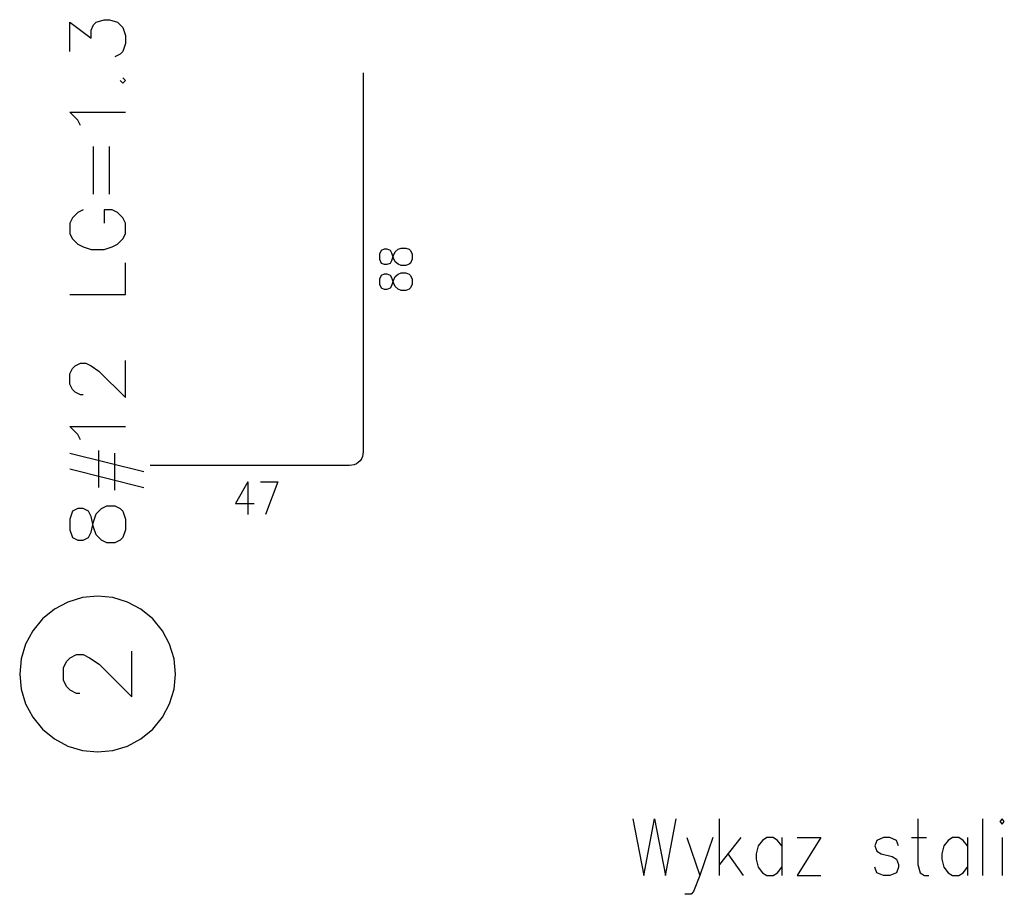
# Model space of a CAD drawing. Extents: x 64462 to 126444, y -56085 to -716.
# Tile 74 of 90: x 95715 to 97887, y -13063 to -11133. Entities that reach past the tile are written whole.
import ezdxf

# ---------------------------------------------------------------- set-up
doc = ezdxf.new("R2010")
doc.units = 0
doc.header["$LTSCALE"] = 11.25

# ---------------------------------------------------------------- blocks, each defined once
blk = doc.blocks.new('DwgObject-55396215-3381')
at = {"color": 1, "linetype": 'Continuous'}
for p, q in [((51033.1, 16293.5), (51079.7, 16258.5)), ((51033.1, 16229.4), (51033.1, 16293.5)), ((51085.5, 16287.7), (51091.4, 16293.5)), ((51091.4, 16293.5), (51108.8, 16299.3)), ((51108.8, 16299.3), (51120.5, 16299.3)), ((51120.5, 16299.3), (51138, 16293.5)), ((51138, 16293.5), (51149.6, 16281.8)), ((51079.7, 16276), (51085.5, 16287.7)), ((51079.7, 16258.5), (51079.7, 16276)), ((51149.6, 16281.8), (51155.5, 16264.4)), ((51155.5, 16246.9), (51149.6, 16229.4)), ((51155.5, 16264.4), (51155.5, 16246.9)), ((51143.8, 16223.6), (51132.2, 16217.7)), ((51149.6, 16229.4), (51143.8, 16223.6)), ((51680.1, 16181.9), (51680.1, 15345.9)), ((51143.8, 16165.3), (51149.6, 16159.4)), ((51155.5, 16165.3), (51149.6, 16171.1)), ((51149.6, 16159.4), (51155.5, 16165.3)), ((51033.1, 16095.3), (51155.5, 16095.3)), ((51050.6, 16077.8), (51033.1, 16095.3)), ((51056.4, 16066.2), (51050.6, 16077.8)), ((51085.5, 15914.6), (51085.5, 16019.6)), ((51120.5, 15914.6), (51120.5, 16019.6)), ((51062.2, 15879.7), (51050.6, 15873.8)), ((51108.8, 15879.7), (51108.8, 15850.5)), ((51126.3, 15879.7), (51108.8, 15879.7)), ((51138, 15873.8), (51126.3, 15879.7)), ((51038.9, 15862.2), (51033.1, 15850.5)), ((51050.6, 15873.8), (51038.9, 15862.2)), ((51149.6, 15862.2), (51138, 15873.8)), ((51155.5, 15850.5), (51149.6, 15862.2)), ((51033.1, 15850.5), (51033.1, 15827.2)), ((51155.5, 15827.2), (51155.5, 15850.5)), ((51033.1, 15827.2), (51038.9, 15815.6)), ((51038.9, 15815.6), (51050.6, 15803.9)), ((51138, 15803.9), (51149.6, 15815.6)), ((51149.6, 15815.6), (51155.5, 15827.2)), ((51050.6, 15803.9), (51062.2, 15798.1)), ((51062.2, 15798.1), (51079.7, 15792.2)), ((51079.7, 15792.2), (51108.8, 15792.2)), ((51108.8, 15792.2), (51126.3, 15798.1)), ((51126.3, 15798.1), (51138, 15803.9)), ((51719.5, 15790.1), (51716.1, 15781.8)), ((51726.3, 15792.8), (51719.5, 15790.1)), ((51733.2, 15792.8), (51726.3, 15792.8)), ((51740.1, 15790.1), (51733.2, 15792.8)), ((51743.5, 15784.6), (51740.1, 15790.1)), ((51750.3, 15787.3), (51757.2, 15792.8)), ((51757.2, 15792.8), (51764.1, 15795.5)), ((51764.1, 15795.5), (51774.3, 15795.5)), ((51774.3, 15795.5), (51781.2, 15792.8)), ((51781.2, 15792.8), (51784.6, 15790.1)), ((51784.6, 15790.1), (51788.1, 15781.8)), ((51716.1, 15781.8), (51716.1, 15770.9)), ((51716.1, 15770.9), (51719.5, 15762.6)), ((51740.1, 15762.6), (51743.5, 15768.1)), ((51746.9, 15773.6), (51743.5, 15784.6)), ((51743.5, 15768.1), (51746.9, 15779.1)), ((51746.9, 15779.1), (51750.3, 15787.3)), ((51750.3, 15765.4), (51746.9, 15773.6)), ((51788.1, 15770.9), (51784.6, 15762.6)), ((51788.1, 15781.8), (51788.1, 15770.9)), ((51155.5, 15693.2), (51155.5, 15763.1)), ((51719.5, 15762.6), (51726.3, 15759.9)), ((51726.3, 15759.9), (51733.2, 15759.9)), ((51733.2, 15759.9), (51740.1, 15762.6)), ((51757.2, 15759.9), (51750.3, 15765.4)), ((51764.1, 15757.1), (51757.2, 15759.9)), ((51774.3, 15757.1), (51764.1, 15757.1)), ((51781.2, 15759.9), (51774.3, 15757.1)), ((51784.6, 15762.6), (51781.2, 15759.9)), ((51719.5, 15735.2), (51716.1, 15727)), ((51716.1, 15727), (51716.1, 15716)), ((51726.3, 15737.9), (51719.5, 15735.2)), ((51733.2, 15737.9), (51726.3, 15737.9)), ((51740.1, 15735.2), (51733.2, 15737.9)), ((51743.5, 15729.7), (51740.1, 15735.2)), ((51746.9, 15718.7), (51743.5, 15729.7)), ((51743.5, 15713.3), (51746.9, 15724.2)), ((51746.9, 15724.2), (51750.3, 15732.5)), ((51750.3, 15732.5), (51757.2, 15737.9)), ((51757.2, 15737.9), (51764.1, 15740.7)), ((51764.1, 15740.7), (51774.3, 15740.7)), ((51774.3, 15740.7), (51781.2, 15737.9)), ((51781.2, 15737.9), (51784.6, 15735.2)), ((51784.6, 15735.2), (51788.1, 15727)), ((51788.1, 15727), (51788.1, 15716)), ((51716.1, 15716), (51719.5, 15707.8)), ((51719.5, 15707.8), (51726.3, 15705)), ((51726.3, 15705), (51733.2, 15705)), ((51733.2, 15705), (51740.1, 15707.8)), ((51740.1, 15707.8), (51743.5, 15713.3)), ((51750.3, 15710.5), (51746.9, 15718.7)), ((51757.2, 15705), (51750.3, 15710.5)), ((51764.1, 15702.3), (51757.2, 15705)), ((51774.3, 15702.3), (51764.1, 15702.3)), ((51781.2, 15705), (51774.3, 15702.3)), ((51784.6, 15707.8), (51781.2, 15705)), ((51788.1, 15716), (51784.6, 15707.8)), ((51033.1, 15693.2), (51155.5, 15693.2)), ((51033.1, 15518.3), (51038.9, 15530)), ((51038.9, 15530), (51044.7, 15535.8)), ((51044.7, 15535.8), (51056.4, 15541.6)), ((51056.4, 15541.6), (51068, 15541.6)), ((51068, 15541.6), (51079.7, 15535.8)), ((51079.7, 15535.8), (51097.2, 15524.1)), ((51155.5, 15465.8), (51155.5, 15547.4)), ((51033.1, 15495), (51033.1, 15518.3)), ((51097.2, 15524.1), (51155.5, 15465.8)), ((51038.9, 15483.3), (51033.1, 15495)), ((51044.7, 15477.5), (51038.9, 15483.3)), ((51056.4, 15471.7), (51044.7, 15477.5)), ((51062.2, 15471.7), (51056.4, 15471.7)), ((51033.1, 15401.7), (51155.5, 15401.7)), ((51050.6, 15384.2), (51033.1, 15401.7)), ((51056.4, 15372.6), (51050.6, 15384.2)), ((51033.1, 15343.4), (51196.3, 15302.6)), ((51097.2, 15267.7), (51097.2, 15349.3)), ((51132.2, 15261.8), (51132.2, 15343.4)), ((51678.3, 15335.7), (51676, 15330.9)), ((51679.6, 15340.7), (51678.3, 15335.7)), ((51680.1, 15345.9), (51679.6, 15340.7)), ((51680.1, 15345.9), (51680.1, 15345.9)), ((51650.1, 15315.9), (51210.1, 15315.9)), ((51655.3, 15316.4), (51650.1, 15315.9)), ((51660.3, 15317.7), (51655.3, 15316.4)), ((51665.1, 15319.9), (51660.3, 15317.7)), ((51669.3, 15322.9), (51665.1, 15319.9)), ((51673, 15326.6), (51669.3, 15322.9)), ((51676, 15330.9), (51673, 15326.6)), ((51033.1, 15308.5), (51196.3, 15267.7)), ((51425.9, 15279.9), (51398.4, 15231.9)), ((51425.9, 15279.9), (51425.9, 15207.9)), ((51453.3, 15279.9), (51491.7, 15279.9)), ((51491.7, 15279.9), (51464.3, 15207.9)), ((51103, 15221), (51114.7, 15226.9)), ((51114.7, 15226.9), (51132.2, 15226.9)), ((51132.2, 15226.9), (51143.8, 15221)), ((51398.4, 15231.9), (51439.6, 15231.9)), ((51038.9, 15215.2), (51033.1, 15197.7)), ((51050.6, 15221), (51038.9, 15215.2)), ((51062.2, 15221), (51050.6, 15221)), ((51073.9, 15215.2), (51062.2, 15221)), ((51079.7, 15203.6), (51073.9, 15215.2)), ((51085.5, 15180.2), (51079.7, 15203.6)), ((51085.5, 15191.9), (51091.4, 15209.4)), ((51091.4, 15209.4), (51103, 15221)), ((51143.8, 15221), (51149.6, 15215.2)), ((51149.6, 15215.2), (51155.5, 15197.7)), ((51033.1, 15197.7), (51033.1, 15174.4)), ((51079.7, 15168.6), (51085.5, 15191.9)), ((51155.5, 15197.7), (51155.5, 15174.4)), ((51033.1, 15174.4), (51038.9, 15156.9)), ((51073.9, 15156.9), (51079.7, 15168.6)), ((51091.4, 15162.8), (51085.5, 15180.2)), ((51103, 15151.1), (51091.4, 15162.8)), ((51155.5, 15174.4), (51149.6, 15156.9)), ((51038.9, 15156.9), (51050.6, 15151.1)), ((51050.6, 15151.1), (51062.2, 15151.1)), ((51062.2, 15151.1), (51073.9, 15156.9)), ((51114.7, 15145.3), (51103, 15151.1)), ((51132.2, 15145.3), (51114.7, 15145.3)), ((51143.8, 15151.1), (51132.2, 15145.3)), ((51149.6, 15156.9), (51143.8, 15151.1)), ((51028.5, 15014.8), (50998.8, 14999)), ((51060.7, 15024.6), (51028.5, 15014.8)), ((51094.3, 15027.9), (51060.7, 15024.6)), ((51127.8, 15024.6), (51094.3, 15027.9)), ((51160.1, 15014.8), (51127.8, 15024.6)), ((51189.8, 14999), (51160.1, 15014.8)), ((50998.8, 14999), (50972.7, 14977.6)), ((51215.8, 14977.6), (51189.8, 14999)), ((50972.7, 14977.6), (50951.3, 14951.5)), ((51237.2, 14951.5), (51215.8, 14977.6)), ((50951.3, 14951.5), (50935.4, 14921.8)), ((51253.1, 14921.8), (51237.2, 14951.5)), ((50935.4, 14921.8), (50925.7, 14889.6)), ((51262.9, 14889.6), (51253.1, 14921.8)), ((51033.5, 14891.8), (51047.8, 14899)), ((51047.8, 14899), (51062.1, 14899)), ((51062.1, 14899), (51076.4, 14891.8)), ((51169.4, 14805.9), (51169.4, 14906.1)), ((50925.7, 14889.6), (50922.4, 14856)), ((51019.1, 14870.3), (51026.3, 14884.6)), ((51026.3, 14884.6), (51033.5, 14891.8)), ((51076.4, 14891.8), (51097.9, 14877.5)), ((51097.9, 14877.5), (51169.4, 14805.9)), ((51266.2, 14856), (51262.9, 14889.6)), ((50922.4, 14856), (50925.7, 14822.5)), ((51019.1, 14841.7), (51019.1, 14870.3)), ((51262.9, 14822.5), (51266.2, 14856)), ((51026.3, 14827.4), (51019.1, 14841.7)), ((50925.7, 14822.5), (50935.4, 14790.2)), ((51033.5, 14820.2), (51026.3, 14827.4)), ((51047.8, 14813.1), (51033.5, 14820.2)), ((51054.9, 14813.1), (51047.8, 14813.1)), ((51253.1, 14790.2), (51262.9, 14822.5)), ((50935.4, 14790.2), (50951.3, 14760.5)), ((51237.2, 14760.5), (51253.1, 14790.2)), ((50951.3, 14760.5), (50972.7, 14734.5)), ((51215.8, 14734.5), (51237.2, 14760.5)), ((50972.7, 14734.5), (50998.8, 14713.1)), ((51189.8, 14713.1), (51215.8, 14734.5)), ((50998.8, 14713.1), (51028.5, 14697.2)), ((51160.1, 14697.2), (51189.8, 14713.1)), ((51028.5, 14697.2), (51060.7, 14687.4)), ((51060.7, 14687.4), (51094.3, 14684.1)), ((51094.3, 14684.1), (51127.8, 14687.4)), ((51127.8, 14687.4), (51160.1, 14697.2)), ((52275.1, 14536.8), (52298.9, 14411.8)), ((52298.9, 14411.8), (52322.7, 14536.8)), ((52322.7, 14536.8), (52346.5, 14411.8)), ((52346.5, 14411.8), (52370.3, 14536.8)), ((52465.6, 14411.8), (52465.6, 14536.8)), ((52903.7, 14536.8), (52903.7, 14435.6)), ((53046.5, 14411.8), (53046.5, 14536.8)), ((53089.4, 14536.8), (53084.6, 14530.8)), ((53084.6, 14530.8), (53089.4, 14524.9)), ((53094.2, 14530.8), (53089.4, 14536.8)), ((53089.4, 14524.9), (53094.2, 14530.8)), ((52394.2, 14495.1), (52422.7, 14411.8)), ((52451.3, 14495.1), (52422.7, 14411.8)), ((52513.2, 14495.1), (52465.6, 14435.6)), ((52560.8, 14489.1), (52551.3, 14477.2)), ((52570.3, 14495.1), (52560.8, 14489.1)), ((52584.6, 14495.1), (52570.3, 14495.1)), ((52594.2, 14489.1), (52584.6, 14495.1)), ((52603.7, 14477.2), (52594.2, 14489.1)), ((52603.7, 14495.1), (52603.7, 14411.8)), ((52689.4, 14495.1), (52637, 14411.8)), ((52637, 14495.1), (52689.4, 14495.1)), ((52813.2, 14489.1), (52808.4, 14477.2)), ((52827.5, 14495.1), (52813.2, 14489.1)), ((52841.8, 14495.1), (52827.5, 14495.1)), ((52856.1, 14489.1), (52841.8, 14495.1)), ((52860.8, 14477.2), (52856.1, 14489.1)), ((52889.4, 14495.1), (52922.7, 14495.1)), ((52970.3, 14489.1), (52960.8, 14477.2)), ((52979.9, 14495.1), (52970.3, 14489.1)), ((52994.2, 14495.1), (52979.9, 14495.1)), ((53003.7, 14489.1), (52994.2, 14495.1)), ((53013.2, 14477.2), (53003.7, 14489.1)), ((53013.2, 14495.1), (53013.2, 14411.8)), ((53089.4, 14495.1), (53089.4, 14411.8)), ((52551.3, 14477.2), (52546.5, 14459.4)), ((52808.4, 14477.2), (52813.2, 14465.3)), ((52813.2, 14465.3), (52822.7, 14459.4)), ((52960.8, 14477.2), (52956.1, 14459.4)), ((52484.6, 14459.4), (52518, 14411.8)), ((52546.5, 14459.4), (52546.5, 14447.5)), ((52546.5, 14447.5), (52551.3, 14429.6)), ((52822.7, 14459.4), (52846.5, 14453.4)), ((52846.5, 14453.4), (52856.1, 14447.5)), ((52856.1, 14447.5), (52860.8, 14435.6)), ((52956.1, 14459.4), (52956.1, 14447.5)), ((52956.1, 14447.5), (52960.8, 14429.6)), ((52551.3, 14429.6), (52560.8, 14417.7)), ((52594.2, 14417.7), (52603.7, 14429.6)), ((52813.2, 14417.7), (52808.4, 14429.6)), ((52860.8, 14429.6), (52856.1, 14417.7)), ((52860.8, 14435.6), (52860.8, 14429.6)), ((52903.7, 14435.6), (52908.4, 14417.7)), ((52960.8, 14429.6), (52970.3, 14417.7)), ((53003.7, 14417.7), (53013.2, 14429.6)), ((52422.7, 14411.8), (52408.4, 14376.1)), ((52560.8, 14417.7), (52570.3, 14411.8)), ((52570.3, 14411.8), (52584.6, 14411.8)), ((52584.6, 14411.8), (52594.2, 14417.7)), ((52637, 14411.8), (52689.4, 14411.8)), ((52827.5, 14411.8), (52813.2, 14417.7)), ((52841.8, 14411.8), (52827.5, 14411.8)), ((52856.1, 14417.7), (52841.8, 14411.8)), ((52908.4, 14417.7), (52918, 14411.8)), ((52918, 14411.8), (52927.5, 14411.8)), ((52970.3, 14417.7), (52979.9, 14411.8)), ((52979.9, 14411.8), (52994.2, 14411.8)), ((52994.2, 14411.8), (53003.7, 14417.7)), ((52403.7, 14370.1), (52389.4, 14370.1)), ((52408.4, 14376.1), (52403.7, 14370.1))]:
    blk.add_line(p, q, dxfattribs=at)

msp = doc.modelspace()

# ---------------------------------------------------------------- block references
msp.add_blockref('DwgObject-55396215-3381', (44793.1, -27432.61))

doc.saveas('drawing.dxf')
